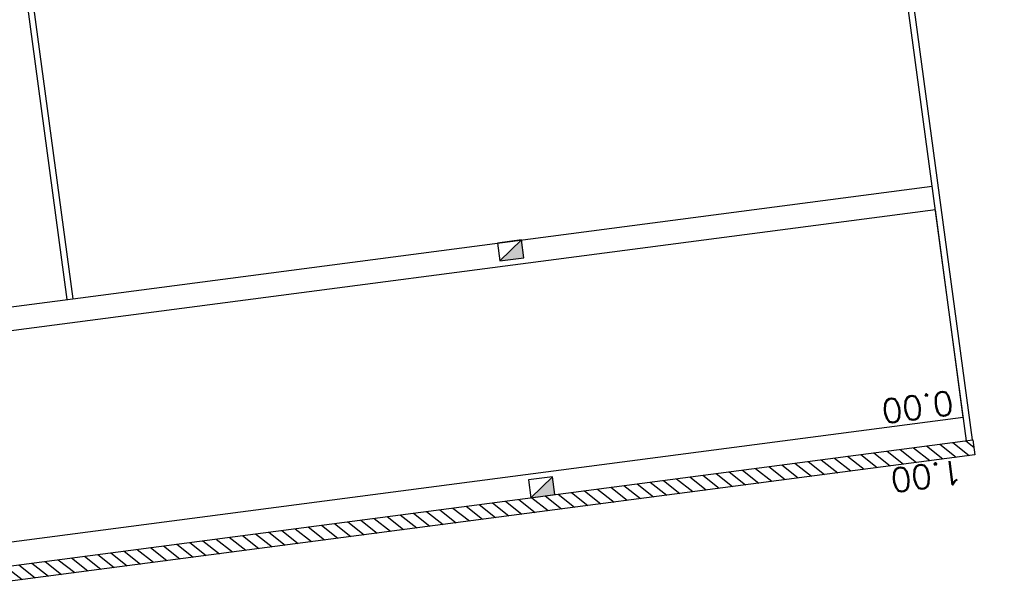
# Model space of a CAD drawing. Header units: metres. Extents: x 118125 to 118320, y 454784 to 455719.
# Tile 11 of 28: x 118269.64 to 118286.08, y 455168.51 to 455177.78. Entities that reach past the tile are written whole.
import ezdxf

# ---------------------------------------------------------------- set-up
doc = ezdxf.new("R2010")
doc.units = ezdxf.units.M
doc.header["$LTSCALE"] = 0.5
for name, color, linetype in [('_damwand', 1, 'Continuous'), ('_molgoot', 7, 'Continuous'), ('_ob10', 7, 'Continuous'), ('_straatkolk', 7, 'Continuous'), ('_verharding', 7, 'Continuous'), ('OL24_TALUD', 252, 'Continuous')]:
    doc.layers.add(name, color=color, linetype=linetype)
doc.styles.add('200 ROMANS 2 MM KONINGSSTAL', font='romans.shx', dxfattribs={"height": 0.4})

# ---------------------------------------------------------------- blocks, each defined once
blk = doc.blocks.new('*U9')
at = {"layer": '_straatkolk'}
blk.add_hatch(color=256, dxfattribs=at).paths.add_polyline_path([(0.2, -0.15), (0.2, 0.15), (-0.2, -0.15)])
blk.add_lwpolyline([(0.2, -0.15), (0.2, 0.15), (-0.2, 0.15), (-0.2, -0.15)], close=True, dxfattribs=at)
blk.add_lwpolyline([(-0.2, -0.15), (0.2, 0.15)], dxfattribs=at)

msp = doc.modelspace()

# ---------------------------------------------------------------- hatches: boundary and pattern name
at = {"layer": '_damwand'}
h = msp.add_hatch(dxfattribs=at)
h.set_pattern_fill('ANSI31', color=256, scale=0.05, style=0)
h.set_pattern_definition([(141.6844, (118285.58443, 455214.332), (-0.09842383, -0.12455646), [])])
h.paths.add_polyline_path([(118285.555, 455170.759), (118285.588, 455170.511), (118225.575, 455162.643), (118225.543, 455162.891)])

# ---------------------------------------------------------------- linework, layer by layer
msp.add_lwpolyline([(118267.357, 455172.702), (118270.527, 455173.118)])
at = {"layer": '_damwand', "color": 0}
msp.add_lwpolyline([(118285.555, 455170.759), (118285.588, 455170.511), (118225.575, 455162.643), (118225.543, 455162.891), (118285.555, 455170.759)], dxfattribs=at)
at = {"layer": '_molgoot'}
msp.add_lwpolyline([(118248.05, 455215.122), (118251.281, 455190.163), (118252.988, 455177.341, -0.413819), (118246.552, 455168.919), (118231.803, 455166.936, -0.203716), (118226.245, 455168.79), (118222.637, 455168.317), (118221.961, 455173.467), (118217.687, 455172.886), (118216.411, 455171.669), (118213.89, 455169.393), (118214.831, 455161.89), (118285.393, 455171.141), (118284.928, 455174.603), (118267.41, 455172.306), (118263.933, 455171.838, -0.41585), (118257.711, 455176.613), (118257.711, 455176.613), (118255.403, 455194.261, -0.429886), (118263.941, 455204.849), (118263.941, 455204.849), (118290.99, 455208.395), (118291.093, 455207.623)], format="xyb", dxfattribs=at)
at = {"layer": '_ob10'}
for points in [[(118289.254, 455207.764), (118283.185, 455206.968), (118284.498, 455196.98), (118284.795, 455197.019), (118286.985, 455180.393), (118269.76, 455178.077), (118270.428, 455173.105)], [(118289.267, 455207.665), (118283.297, 455206.882), (118284.584, 455197.093), (118284.881, 455197.132), (118287.097, 455180.307), (118269.872, 455177.991), (118270.527, 455173.118)], [(118285.447, 455170.745), (118284.213, 455179.919)], [(118285.546, 455170.758), (118284.312, 455179.932)]]:
    msp.add_lwpolyline(points, dxfattribs=at)
at = {"layer": '_verharding'}
msp.add_lwpolyline([(118270.527, 455173.118), (118284.874, 455174.999)], dxfattribs=at)

# ---------------------------------------------------------------- block references
at = {"layer": '_molgoot', "rotation": 7.457617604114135}
for p in [(118277.837, 455173.925), (118278.355, 455169.967)]:
    msp.add_blockref('*U9', p, dxfattribs=at)

# ---------------------------------------------------------------- texts
at = {"layer": 'OL24_TALUD', "color": 7, "char_height": 0.4, "attachment_point": 1, "rotation": 187.4699, "style": '200 ROMANS 2 MM KONINGSSTAL'}
for s, insert in [('0.00', (118285.252, 455171.184)), ('1.00', (118285.403, 455170.034))]:
    msp.add_mtext_dynamic_manual_height_columns(s, width=1.43517, gutter_width=1, heights=[0], dxfattribs=dict(at, insert=insert))

doc.saveas('drawing.dxf')
